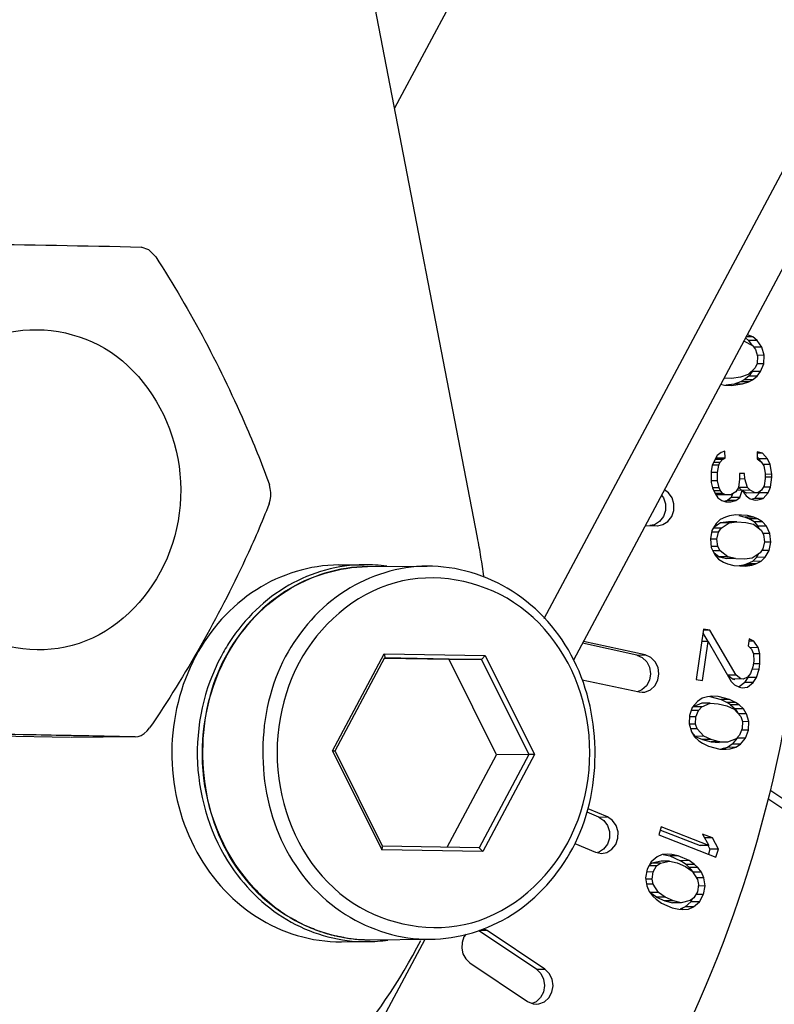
# Paper-space layout 'Sheet' of a CAD drawing. Header units: inches. Extents: x 0.2 to 10.8, y 0.2 to 8.3.
# Tile 121 of 256: x 5.9045 to 5.9845, y 1.8479 to 1.9524. Entities that reach past the tile are written whole.
import ezdxf

# ---------------------------------------------------------------- set-up
doc = ezdxf.new("R2010")
doc.units = ezdxf.units.IN
doc.header["$MEASUREMENT"] = 0
doc.layers.get('0').update_dxf_attribs({"lineweight": 5})
doc.layers.add('02___PRT_ALL_AXES', color=7, linetype='Continuous')

psp = doc.layouts.new('Sheet')

# ---------------------------------------------------------------- linework, layer by layer
at = {"color": 0, "linetype": 'ByBlock', "lineweight": -3}
for p, q in [((5.960112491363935, 1.888824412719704), (6.49107097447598, 2.8846097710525)), ((6.494526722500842, 2.880819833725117), (5.963226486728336, 1.884393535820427)), ((5.918171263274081, 1.927968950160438), (5.917352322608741, 1.928253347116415)), ((5.918885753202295, 1.927225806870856), (5.918171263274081, 1.927968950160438)), ((5.981469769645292, 1.918607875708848), (5.981815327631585, 1.91831429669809)), ((5.982258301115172, 1.918709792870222), (5.981521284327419, 1.91870448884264)), ((5.982258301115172, 1.918709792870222), (5.981681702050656, 1.918930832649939)), ((5.982716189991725, 1.918320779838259), (5.982258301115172, 1.918709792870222)), ((5.981342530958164, 1.9182780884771), (5.982224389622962, 1.917797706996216)), ((5.982716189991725, 1.918320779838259), (5.981815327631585, 1.91831429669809)), ((5.981815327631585, 1.91831429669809), (5.982160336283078, 1.917832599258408)), ((5.982224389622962, 1.917797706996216), (5.982546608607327, 1.91738954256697)), ((5.983207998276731, 1.91763412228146), (5.98235835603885, 1.917628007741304)), ((5.983207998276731, 1.91763412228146), (5.982716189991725, 1.918320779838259)), ((5.983445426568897, 1.916760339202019), (5.983207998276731, 1.91763412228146)), ((5.982546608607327, 1.91738954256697), (5.982767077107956, 1.916664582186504)), ((5.982767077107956, 1.916664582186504), (5.982716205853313, 1.915901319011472)), ((5.983445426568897, 1.916760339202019), (5.98276642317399, 1.916755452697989)), ((5.983411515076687, 1.915848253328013), (5.983445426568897, 1.916760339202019)), ((5.982495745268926, 1.915416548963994), (5.981749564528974, 1.914706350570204)), ((5.982716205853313, 1.915901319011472), (5.982495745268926, 1.915416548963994)), ((5.983411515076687, 1.915848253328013), (5.982716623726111, 1.915843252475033)), ((5.983089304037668, 1.915046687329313), (5.983411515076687, 1.915848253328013)), ((5.980002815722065, 1.914308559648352), (5.979171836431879, 1.914342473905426)), ((5.980952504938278, 1.914442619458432), (5.980002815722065, 1.914308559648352)), ((5.981749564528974, 1.914706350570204), (5.980952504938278, 1.914442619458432)), ((5.981832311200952, 1.914536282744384), (5.98132355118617, 1.914162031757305)), ((5.982188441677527, 1.915040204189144), (5.981832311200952, 1.914536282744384)), ((5.982733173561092, 1.914542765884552), (5.981832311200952, 1.914536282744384)), ((5.982243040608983, 1.915176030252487), (5.982188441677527, 1.915040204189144)), ((5.983089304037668, 1.915046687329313), (5.982188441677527, 1.915040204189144)), ((5.982224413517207, 1.914168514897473), (5.982733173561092, 1.914542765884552)), ((5.982733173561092, 1.914542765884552), (5.983089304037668, 1.915046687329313)), ((5.978832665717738, 1.91368972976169), (5.97925663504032, 1.913598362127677)), ((5.97925663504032, 1.913598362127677), (5.979951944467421, 1.913545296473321)), ((5.980272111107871, 1.913711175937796), (5.979397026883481, 1.913587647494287)), ((5.979951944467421, 1.913545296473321), (5.981172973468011, 1.913717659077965)), ((5.980933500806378, 1.913955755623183), (5.980272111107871, 1.913711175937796)), ((5.981172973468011, 1.913717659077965), (5.980272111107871, 1.913711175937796)), ((5.98132355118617, 1.914162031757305), (5.980933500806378, 1.913955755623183)), ((5.981834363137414, 1.913962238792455), (5.980933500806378, 1.913955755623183)), ((5.981172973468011, 1.913717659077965), (5.981834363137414, 1.913962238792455)), ((5.982224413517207, 1.914168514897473), (5.98132355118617, 1.914162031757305)), ((5.981834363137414, 1.913962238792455), (5.982224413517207, 1.914168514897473)), ((5.978487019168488, 1.906137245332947), (5.978219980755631, 1.905682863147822)), ((5.978408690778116, 1.906003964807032), (5.978410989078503, 1.90584409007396)), ((5.978892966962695, 1.906443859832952), (5.978487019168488, 1.906137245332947)), ((5.979301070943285, 1.9066004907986), (5.978892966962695, 1.906443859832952)), ((5.979311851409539, 1.905850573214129), (5.979301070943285, 1.9066004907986)), ((5.983271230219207, 1.906364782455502), (5.982722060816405, 1.906505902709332)), ((5.982722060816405, 1.906505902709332), (5.98273284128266, 1.90575598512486)), ((5.983271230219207, 1.906364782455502), (5.982723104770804, 1.906360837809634)), ((5.982729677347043, 1.905976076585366), (5.982926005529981, 1.905767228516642)), ((5.983826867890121, 1.905773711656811), (5.983271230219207, 1.906364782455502)), ((5.977955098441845, 1.905078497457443), (5.977826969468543, 1.9044763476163)), ((5.978638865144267, 1.905089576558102), (5.977955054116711, 1.905084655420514)), ((5.978219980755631, 1.905682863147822), (5.977955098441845, 1.905078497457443)), ((5.978771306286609, 1.905391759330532), (5.978090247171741, 1.905386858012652)), ((5.979040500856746, 1.905696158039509), (5.978219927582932, 1.905690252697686)), ((5.978410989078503, 1.90584409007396), (5.978266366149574, 1.905761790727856)), ((5.979311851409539, 1.905850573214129), (5.978410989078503, 1.90584409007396)), ((5.978512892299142, 1.904337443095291), (5.978638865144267, 1.905089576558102)), ((5.978638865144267, 1.905089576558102), (5.978771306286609, 1.905391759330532)), ((5.978771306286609, 1.905391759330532), (5.979040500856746, 1.905696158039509)), ((5.979040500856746, 1.905696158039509), (5.979311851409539, 1.905850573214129)), ((5.98273284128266, 1.90575598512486), (5.983147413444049, 1.905462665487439)), ((5.983826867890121, 1.905773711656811), (5.982926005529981, 1.905767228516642)), ((5.982926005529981, 1.905767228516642), (5.983031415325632, 1.905544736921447)), ((5.983147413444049, 1.905462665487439), (5.983427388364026, 1.90501714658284)), ((5.98410899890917, 1.90517820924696), (5.983329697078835, 1.905172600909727)), ((5.983427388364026, 1.90501714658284), (5.983574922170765, 1.904269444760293)), ((5.98410899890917, 1.90517820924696), (5.983826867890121, 1.905773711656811)), ((5.984260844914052, 1.904130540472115), (5.98410899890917, 1.90517820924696)), ((5.977826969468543, 1.9044763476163), (5.977844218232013, 1.903276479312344)), ((5.978512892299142, 1.904337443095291), (5.977828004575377, 1.904332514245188)), ((5.978525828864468, 1.903437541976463), (5.978512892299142, 1.904337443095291)), ((5.981386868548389, 1.904233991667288), (5.980839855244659, 1.904225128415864)), ((5.980839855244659, 1.904225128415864), (5.980848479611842, 1.903625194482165)), ((5.981395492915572, 1.903634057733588), (5.981386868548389, 1.904233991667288)), ((5.983574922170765, 1.904269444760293), (5.983583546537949, 1.903669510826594)), ((5.984260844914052, 1.904130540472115), (5.983575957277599, 1.904125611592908)), ((5.984265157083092, 1.903830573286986), (5.984260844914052, 1.904130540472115)), ((5.978525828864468, 1.903437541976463), (5.977843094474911, 1.903432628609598)), ((5.977844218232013, 1.903276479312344), (5.977989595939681, 1.902678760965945)), ((5.978673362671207, 1.902689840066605), (5.978525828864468, 1.903437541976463)), ((5.980848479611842, 1.903625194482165), (5.980724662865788, 1.902723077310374)), ((5.980742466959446, 1.902852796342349), (5.980781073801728, 1.902732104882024)), ((5.981395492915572, 1.903634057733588), (5.980848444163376, 1.903630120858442)), ((5.981681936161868, 1.902738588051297), (5.981395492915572, 1.903634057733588)), ((5.983457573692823, 1.902917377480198), (5.983190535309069, 1.902462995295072)), ((5.983583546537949, 1.903669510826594), (5.983457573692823, 1.902917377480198)), ((5.984265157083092, 1.903830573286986), (5.983582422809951, 1.903825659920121)), ((5.98414349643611, 1.902778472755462), (5.984265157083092, 1.903830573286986)), ((5.978673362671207, 1.902689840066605), (5.977989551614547, 1.902684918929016)), ((5.977989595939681, 1.902678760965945), (5.978271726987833, 1.90208325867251)), ((5.978814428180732, 1.902392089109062), (5.978127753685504, 1.902387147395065)), ((5.979092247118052, 1.902096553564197), (5.978271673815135, 1.902090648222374)), ((5.978271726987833, 1.90208325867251), (5.978551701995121, 1.901637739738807)), ((5.978467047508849, 1.901944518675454), (5.97830521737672, 1.90202996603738)), ((5.979367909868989, 1.901951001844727), (5.978467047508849, 1.901944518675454)), ((5.978814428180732, 1.902392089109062), (5.978673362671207, 1.902689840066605)), ((5.979092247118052, 1.902096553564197), (5.978814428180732, 1.902392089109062)), ((5.979367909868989, 1.901951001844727), (5.979092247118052, 1.902096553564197)), ((5.97991492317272, 1.90195986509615), (5.979367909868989, 1.901951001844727)), ((5.980457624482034, 1.902268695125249), (5.97991492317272, 1.90195986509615)), ((5.980117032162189, 1.902074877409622), (5.979975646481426, 1.901668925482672)), ((5.980724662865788, 1.902723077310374), (5.980457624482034, 1.902268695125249)), ((5.981959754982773, 1.902443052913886), (5.980549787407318, 1.90242551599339)), ((5.981681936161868, 1.902738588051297), (5.980781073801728, 1.902732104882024)), ((5.980781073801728, 1.902732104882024), (5.981058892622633, 1.902436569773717)), ((5.980876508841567, 1.901675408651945), (5.981139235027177, 1.902429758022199)), ((5.981139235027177, 1.902429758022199), (5.98155811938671, 1.901836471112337)), ((5.981610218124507, 1.902145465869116), (5.981179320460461, 1.902372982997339)), ((5.98155811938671, 1.901836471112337), (5.9819726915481, 1.901543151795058)), ((5.982511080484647, 1.902151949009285), (5.981610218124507, 1.902145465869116)), ((5.981959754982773, 1.902443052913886), (5.981681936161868, 1.902738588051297)), ((5.982511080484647, 1.902151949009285), (5.981959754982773, 1.902443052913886)), ((5.982977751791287, 1.90216762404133), (5.982439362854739, 1.901558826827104)), ((5.982784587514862, 1.902156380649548), (5.982511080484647, 1.902151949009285)), ((5.983190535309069, 1.902462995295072), (5.982784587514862, 1.902156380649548)), ((5.982977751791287, 1.90216762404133), (5.983065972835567, 1.902368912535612)), ((5.983878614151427, 1.902174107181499), (5.982977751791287, 1.90216762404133)), ((5.98334022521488, 1.901565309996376), (5.983878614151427, 1.902174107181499)), ((5.98414349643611, 1.902778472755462), (5.983372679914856, 1.902772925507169)), ((5.983878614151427, 1.902174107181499), (5.98414349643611, 1.902778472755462)), ((5.978551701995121, 1.901637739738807), (5.978966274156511, 1.901344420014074)), ((5.978966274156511, 1.901344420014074), (5.979378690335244, 1.901201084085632)), ((5.97956969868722, 1.901362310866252), (5.979213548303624, 1.901258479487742)), ((5.979378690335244, 1.901201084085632), (5.979925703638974, 1.90120994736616)), ((5.979975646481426, 1.901668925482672), (5.97956969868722, 1.901362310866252)), ((5.98047056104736, 1.901368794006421), (5.97956969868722, 1.901362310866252)), ((5.979925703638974, 1.90120994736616), (5.98047056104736, 1.901368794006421)), ((5.980876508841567, 1.901675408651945), (5.979975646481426, 1.901668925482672)), ((5.98047056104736, 1.901368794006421), (5.980876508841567, 1.901675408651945)), ((5.9819726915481, 1.901543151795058), (5.982521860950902, 1.901402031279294)), ((5.982439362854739, 1.901558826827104), (5.982192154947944, 1.901486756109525)), ((5.98334022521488, 1.901565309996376), (5.982439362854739, 1.901558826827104)), ((5.982521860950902, 1.901402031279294), (5.982795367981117, 1.901406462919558)), ((5.982795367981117, 1.901406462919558), (5.98334022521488, 1.901565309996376)), ((5.979765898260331, 1.899726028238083), (5.979350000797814, 1.899597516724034)), ((5.980455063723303, 1.899840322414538), (5.979765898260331, 1.899726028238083)), ((5.981684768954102, 1.899776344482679), (5.980455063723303, 1.899840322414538)), ((5.980783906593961, 1.89976986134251), (5.981461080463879, 1.899584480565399)), ((5.982361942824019, 1.899590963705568), (5.981684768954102, 1.899776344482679)), ((5.970855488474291, 1.898701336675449), (5.972099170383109, 1.898679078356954)), ((5.971816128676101, 1.898784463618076), (5.971341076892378, 1.898692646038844)), ((5.972360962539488, 1.899128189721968), (5.971816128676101, 1.898784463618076)), ((5.978363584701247, 1.898898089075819), (5.977923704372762, 1.898170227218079)), ((5.978835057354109, 1.898970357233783), (5.978123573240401, 1.898500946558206)), ((5.978791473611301, 1.899326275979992), (5.978363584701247, 1.898898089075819)), ((5.979350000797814, 1.899597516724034), (5.978791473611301, 1.899326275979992)), ((5.979660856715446, 1.899077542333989), (5.978835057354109, 1.898970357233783)), ((5.979735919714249, 1.898976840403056), (5.978835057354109, 1.898970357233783)), ((5.978892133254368, 1.898420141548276), (5.979735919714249, 1.898976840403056)), ((5.980561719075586, 1.899084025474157), (5.979660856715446, 1.899077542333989)), ((5.979735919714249, 1.898976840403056), (5.980561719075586, 1.899084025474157)), ((5.980561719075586, 1.899084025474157), (5.981518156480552, 1.899034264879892)), ((5.982361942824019, 1.899590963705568), (5.981461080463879, 1.899584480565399)), ((5.981461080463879, 1.899584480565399), (5.981864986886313, 1.899413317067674)), ((5.981518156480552, 1.899034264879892), (5.982331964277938, 1.898841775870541)), ((5.982765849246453, 1.899419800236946), (5.981864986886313, 1.899413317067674)), ((5.982399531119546, 1.89908520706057), (5.981864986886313, 1.899413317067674)), ((5.982331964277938, 1.898841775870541), (5.98312778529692, 1.898199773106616)), ((5.982765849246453, 1.899419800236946), (5.982361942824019, 1.899590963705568)), ((5.983300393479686, 1.899091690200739), (5.982399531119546, 1.89908520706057)), ((5.982399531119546, 1.89908520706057), (5.982791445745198, 1.898614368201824)), ((5.983300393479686, 1.899091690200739), (5.982765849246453, 1.899419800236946)), ((5.983692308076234, 1.898620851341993), (5.982791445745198, 1.898614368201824)), ((5.982791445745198, 1.898614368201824), (5.982908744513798, 1.898376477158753)), ((5.983692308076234, 1.898620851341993), (5.983300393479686, 1.899091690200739)), ((5.984072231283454, 1.89785033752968), (5.983692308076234, 1.898620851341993)), ((5.977923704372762, 1.898170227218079), (5.977751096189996, 1.897278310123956)), ((5.978600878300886, 1.89798484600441), (5.977925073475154, 1.897979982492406)), ((5.978892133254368, 1.898420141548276), (5.978071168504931, 1.898414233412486)), ((5.978434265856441, 1.897242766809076), (5.978600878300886, 1.89798484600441)), ((5.978600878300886, 1.89798484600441), (5.978892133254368, 1.898420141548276)), ((5.98312778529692, 1.898199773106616), (5.983383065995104, 1.897736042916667)), ((5.984072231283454, 1.89785033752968), (5.983323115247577, 1.897844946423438)), ((5.983383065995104, 1.897736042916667), (5.983489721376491, 1.896979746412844)), ((5.984172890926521, 1.896944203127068), (5.984072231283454, 1.89785033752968)), ((5.977751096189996, 1.897278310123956), (5.977851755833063, 1.89637217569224)), ((5.978434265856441, 1.897242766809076), (5.977751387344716, 1.897237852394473)), ((5.97854092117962, 1.896486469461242), (5.978434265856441, 1.897242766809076)), ((5.983489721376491, 1.896979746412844), (5.983323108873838, 1.896237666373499)), ((5.984172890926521, 1.896944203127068), (5.983490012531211, 1.896939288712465)), ((5.984000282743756, 1.896052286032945), (5.984172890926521, 1.896944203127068)), ((5.97854092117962, 1.896486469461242), (5.97785096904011, 1.896481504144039)), ((5.977851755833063, 1.89637217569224), (5.978231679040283, 1.895601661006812)), ((5.978796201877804, 1.896022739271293), (5.978026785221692, 1.896017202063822)), ((5.978114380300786, 1.89583955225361), (5.978691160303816, 1.89537425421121)), ((5.978231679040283, 1.895601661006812), (5.978623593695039, 1.89513082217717)), ((5.978796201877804, 1.896022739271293), (5.97854092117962, 1.896486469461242)), ((5.979592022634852, 1.895380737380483), (5.978796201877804, 1.896022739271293)), ((5.983031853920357, 1.895802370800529), (5.982188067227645, 1.895245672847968)), ((5.982659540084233, 1.895317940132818), (5.982899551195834, 1.895715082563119)), ((5.983323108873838, 1.896237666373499), (5.983031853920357, 1.895802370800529)), ((5.984000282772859, 1.896052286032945), (5.983195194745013, 1.896046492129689)), ((5.983560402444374, 1.89532442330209), (5.984000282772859, 1.896052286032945)), ((5.978623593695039, 1.89513082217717), (5.979158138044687, 1.894802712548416)), ((5.979592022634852, 1.895380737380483), (5.978691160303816, 1.89537425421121)), ((5.978691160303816, 1.89537425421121), (5.979504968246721, 1.895181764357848)), ((5.979158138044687, 1.894802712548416), (5.979562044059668, 1.894631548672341)), ((5.980405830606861, 1.895188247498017), (5.979504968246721, 1.895181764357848)), ((5.981362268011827, 1.895138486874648), (5.979504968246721, 1.895181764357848)), ((5.979562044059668, 1.894631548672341), (5.980239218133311, 1.894446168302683)), ((5.980405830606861, 1.895188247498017), (5.979592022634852, 1.895380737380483)), ((5.980239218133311, 1.894446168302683), (5.981468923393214, 1.894382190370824)), ((5.981257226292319, 1.894490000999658), (5.980812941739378, 1.894416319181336)), ((5.981673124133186, 1.89461851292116), (5.981257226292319, 1.894490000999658)), ((5.98215808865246, 1.894496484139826), (5.981257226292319, 1.894490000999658)), ((5.982188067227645, 1.895245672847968), (5.981362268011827, 1.895138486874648)), ((5.981468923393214, 1.894382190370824), (5.98215808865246, 1.894496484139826)), ((5.982231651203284, 1.894889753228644), (5.981673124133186, 1.89461851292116)), ((5.982573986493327, 1.894624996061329), (5.981673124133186, 1.89461851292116)), ((5.98215808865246, 1.894496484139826), (5.982573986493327, 1.894624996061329)), ((5.982659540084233, 1.895317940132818), (5.982231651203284, 1.894889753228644)), ((5.983132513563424, 1.894896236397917), (5.982231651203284, 1.894889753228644)), ((5.982573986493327, 1.894624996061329), (5.983132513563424, 1.894896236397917)), ((5.983560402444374, 1.89532442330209), (5.982659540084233, 1.895317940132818)), ((5.983132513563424, 1.894896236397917), (5.983560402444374, 1.89532442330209)), ((5.97701635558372, 1.887696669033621), (5.97625571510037, 1.882365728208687)), ((5.976957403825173, 1.887283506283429), (5.977491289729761, 1.886371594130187)), ((5.977691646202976, 1.887574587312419), (5.97701635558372, 1.887696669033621)), ((5.977691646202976, 1.887574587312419), (5.97701726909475, 1.887569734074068)), ((5.98047648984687, 1.882817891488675), (5.977691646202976, 1.887574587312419)), ((5.969949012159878, 1.884951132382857), (5.964187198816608, 1.886195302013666)), ((5.970849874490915, 1.884957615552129), (5.96428331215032, 1.886375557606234)), ((5.977522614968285, 1.886389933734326), (5.976829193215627, 1.886384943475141)), ((5.976931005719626, 1.882243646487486), (5.977522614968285, 1.886389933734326)), ((5.977522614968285, 1.886389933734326), (5.979965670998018, 1.88215073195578)), ((5.981857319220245, 1.886669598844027), (5.981751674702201, 1.885929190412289)), ((5.982376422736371, 1.886423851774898), (5.981857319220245, 1.886669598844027)), ((5.982376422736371, 1.886423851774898), (5.981859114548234, 1.886420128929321)), ((5.98283213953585, 1.885733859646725), (5.982376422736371, 1.886423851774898)), ((5.937642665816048, 1.87477868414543), (5.943136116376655, 1.885081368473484)), ((5.943136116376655, 1.885081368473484), (5.953856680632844, 1.884889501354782)), ((5.943136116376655, 1.885081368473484), (5.943211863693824, 1.884709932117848)), ((5.981751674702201, 1.885929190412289), (5.982114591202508, 1.885559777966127)), ((5.98283213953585, 1.885733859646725), (5.981949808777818, 1.885727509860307)), ((5.982114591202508, 1.885559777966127), (5.982321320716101, 1.885066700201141)), ((5.983017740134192, 1.885092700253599), (5.982321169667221, 1.885087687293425)), ((5.982321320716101, 1.885066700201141), (5.982350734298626, 1.884301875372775)), ((5.983017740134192, 1.885092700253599), (5.98283213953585, 1.885733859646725)), ((5.983004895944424, 1.884031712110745), (5.983017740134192, 1.885092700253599)), ((5.937921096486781, 1.874787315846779), (5.943203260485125, 1.884693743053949)), ((5.950041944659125, 1.88446731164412), (5.943148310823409, 1.884590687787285)), ((5.943211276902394, 1.884675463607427), (5.953465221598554, 1.884491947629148)), ((5.953465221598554, 1.884491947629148), (5.950041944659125, 1.88446731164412)), ((5.955068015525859, 1.874376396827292), (5.950041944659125, 1.88446731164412)), ((5.953856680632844, 1.884889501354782), (5.953465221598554, 1.884491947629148)), ((5.953465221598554, 1.884491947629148), (5.958491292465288, 1.87440103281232)), ((5.953856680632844, 1.884889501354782), (5.959083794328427, 1.874394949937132)), ((5.969949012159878, 1.884951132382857), (5.970849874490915, 1.884957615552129)), ((5.982350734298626, 1.884301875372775), (5.982266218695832, 1.883709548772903)), ((5.983004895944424, 1.884031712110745), (5.982352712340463, 1.884027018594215)), ((5.982920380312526, 1.883439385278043), (5.983004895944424, 1.884031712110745)), ((5.982025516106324, 1.882993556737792), (5.981692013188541, 1.882598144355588)), ((5.982266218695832, 1.883709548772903), (5.982025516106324, 1.882993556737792)), ((5.982920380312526, 1.883439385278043), (5.982173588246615, 1.883434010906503)), ((5.982658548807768, 1.882575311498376), (5.982920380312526, 1.883439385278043)), ((5.964155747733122, 1.882330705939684), (5.970179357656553, 1.881030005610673)), ((5.97625571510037, 1.882365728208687), (5.976931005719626, 1.882243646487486)), ((5.98047648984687, 1.882817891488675), (5.979575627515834, 1.882811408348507)), ((5.980073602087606, 1.88241757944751), (5.979575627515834, 1.882811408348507)), ((5.979965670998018, 1.88215073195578), (5.980328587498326, 1.881781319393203)), ((5.981244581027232, 1.882375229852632), (5.980073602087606, 1.88241757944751)), ((5.980073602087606, 1.88241757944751), (5.980343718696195, 1.882368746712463)), ((5.980974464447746, 1.882424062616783), (5.98047648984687, 1.882817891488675)), ((5.981403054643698, 1.882025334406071), (5.980823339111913, 1.8815663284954)), ((5.981244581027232, 1.882375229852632), (5.980974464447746, 1.882424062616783)), ((5.981692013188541, 1.882598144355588), (5.981244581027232, 1.882375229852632)), ((5.981403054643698, 1.882025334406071), (5.981757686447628, 1.882568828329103)), ((5.982303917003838, 1.882031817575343), (5.981403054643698, 1.882025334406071)), ((5.981679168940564, 1.881537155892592), (5.982303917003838, 1.882031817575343)), ((5.981808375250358, 1.882736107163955), (5.981757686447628, 1.882568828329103)), ((5.982658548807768, 1.882575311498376), (5.981757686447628, 1.882568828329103)), ((5.982303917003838, 1.882031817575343), (5.982658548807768, 1.882575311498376)), ((5.970179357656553, 1.881030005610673), (5.970529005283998, 1.880994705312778)), ((5.980328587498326, 1.881781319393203), (5.980847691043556, 1.881535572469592)), ((5.980847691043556, 1.881535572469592), (5.981117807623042, 1.881486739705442)), ((5.981117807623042, 1.881486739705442), (5.981679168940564, 1.881537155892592)), ((5.976384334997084, 1.880027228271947), (5.975838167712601, 1.879396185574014)), ((5.976847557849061, 1.879831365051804), (5.975930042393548, 1.879447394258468)), ((5.97687222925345, 1.880365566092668), (5.976384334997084, 1.880027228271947)), ((5.976830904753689, 1.879453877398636), (5.977748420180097, 1.879837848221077)), ((5.977748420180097, 1.879837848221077), (5.976847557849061, 1.879831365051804)), ((5.977464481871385, 1.880523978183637), (5.97687222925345, 1.880365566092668)), ((5.977894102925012, 1.880569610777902), (5.977464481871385, 1.880523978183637)), ((5.977689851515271, 1.88054161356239), (5.978891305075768, 1.880239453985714)), ((5.977748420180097, 1.879837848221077), (5.978578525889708, 1.879782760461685)), ((5.978590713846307, 1.880548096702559), (5.977894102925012, 1.880569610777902)), ((5.979792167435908, 1.880245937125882), (5.978590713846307, 1.880548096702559)), ((5.979792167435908, 1.880245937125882), (5.978891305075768, 1.880239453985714)), ((5.978891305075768, 1.880239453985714), (5.97952964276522, 1.879925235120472)), ((5.98043050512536, 1.879931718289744), (5.97952964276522, 1.879925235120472)), ((5.979900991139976, 1.879678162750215), (5.97952964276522, 1.879925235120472)), ((5.98043050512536, 1.879931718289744), (5.979792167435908, 1.880245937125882)), ((5.980801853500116, 1.879684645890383), (5.98043050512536, 1.879931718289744)), ((5.975838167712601, 1.879396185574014), (5.97552985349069, 1.878551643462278)), ((5.976476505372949, 1.879081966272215), (5.975721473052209, 1.879076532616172)), ((5.975930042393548, 1.879447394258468), (5.975860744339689, 1.879374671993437)), ((5.976830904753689, 1.879453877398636), (5.975930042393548, 1.879447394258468)), ((5.976197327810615, 1.87838377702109), (5.976476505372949, 1.879081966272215)), ((5.976476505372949, 1.879081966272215), (5.976830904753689, 1.879453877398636)), ((5.978578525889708, 1.879782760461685), (5.979512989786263, 1.879547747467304)), ((5.979512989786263, 1.879547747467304), (5.980284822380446, 1.87919995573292)), ((5.980801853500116, 1.879684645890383), (5.979900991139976, 1.879678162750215)), ((5.979900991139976, 1.879678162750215), (5.980376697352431, 1.879251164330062)), ((5.980284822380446, 1.87919995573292), (5.980969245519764, 1.878413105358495)), ((5.981277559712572, 1.879257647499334), (5.980376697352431, 1.879251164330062)), ((5.980376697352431, 1.879251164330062), (5.980649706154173, 1.878780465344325)), ((5.981277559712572, 1.879257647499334), (5.980801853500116, 1.879684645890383)), ((5.981566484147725, 1.878759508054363), (5.981277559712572, 1.879257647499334)), ((5.97552985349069, 1.878551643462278), (5.975488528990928, 1.877639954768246)), ((5.976197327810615, 1.87838377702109), (5.975531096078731, 1.878378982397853)), ((5.9761851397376, 1.877618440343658), (5.976197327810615, 1.87838377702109)), ((5.981590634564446, 1.878717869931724), (5.980709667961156, 1.878711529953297)), ((5.980969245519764, 1.878413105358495), (5.981148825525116, 1.877906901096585)), ((5.981148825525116, 1.877906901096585), (5.981136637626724, 1.877141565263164)), ((5.9818454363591, 1.877885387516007), (5.98114901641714, 1.877880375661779)), ((5.9818454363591, 1.877885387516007), (5.981590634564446, 1.878717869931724)), ((5.981804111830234, 1.876973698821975), (5.9818454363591, 1.877885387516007)), ((5.975488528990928, 1.877639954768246), (5.975743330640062, 1.876807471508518)), ((5.9761851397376, 1.877618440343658), (5.975488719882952, 1.877613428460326)), ((5.976364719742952, 1.877112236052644), (5.975651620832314, 1.877107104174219)), ((5.975743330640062, 1.876807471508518), (5.976056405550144, 1.876267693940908)), ((5.975783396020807, 1.876738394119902), (5.976148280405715, 1.876318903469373)), ((5.976364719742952, 1.877112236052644), (5.9761851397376, 1.877618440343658)), ((5.977049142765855, 1.876325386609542), (5.976364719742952, 1.877112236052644)), ((5.981136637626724, 1.877141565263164), (5.980857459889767, 1.876443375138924)), ((5.981804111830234, 1.876973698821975), (5.98106739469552, 1.876968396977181)), ((5.981495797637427, 1.876129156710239), (5.981804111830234, 1.876973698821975)), ((5.909860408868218, 1.876211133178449), (5.885120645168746, 1.876653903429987)), ((5.916720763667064, 1.876260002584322), (5.909900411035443, 1.876210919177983)), ((5.910180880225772, 1.876393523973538), (5.909906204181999, 1.876398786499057)), ((5.976056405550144, 1.876267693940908), (5.976532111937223, 1.875840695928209)), ((5.977049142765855, 1.876325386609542), (5.976148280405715, 1.876318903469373)), ((5.976148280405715, 1.876318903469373), (5.976920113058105, 1.87597111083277)), ((5.976532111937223, 1.875840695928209), (5.976903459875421, 1.875593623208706)), ((5.977820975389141, 1.875977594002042), (5.976920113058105, 1.87597111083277)), ((5.976920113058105, 1.87597111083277), (5.977854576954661, 1.875736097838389)), ((5.977820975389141, 1.875977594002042), (5.977049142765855, 1.876325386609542)), ((5.978703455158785, 1.875755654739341), (5.977820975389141, 1.875977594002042)), ((5.978755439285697, 1.875742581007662), (5.977854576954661, 1.875736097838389)), ((5.977854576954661, 1.875736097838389), (5.978684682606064, 1.875681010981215)), ((5.979585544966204, 1.875687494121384), (5.978684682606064, 1.875681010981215)), ((5.979585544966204, 1.875687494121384), (5.978755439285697, 1.875742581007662)), ((5.980503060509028, 1.876071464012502), (5.979585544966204, 1.875687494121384)), ((5.980594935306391, 1.876122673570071), (5.980048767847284, 1.875491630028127)), ((5.980857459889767, 1.876443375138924), (5.980503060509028, 1.876071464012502)), ((5.981495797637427, 1.876129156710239), (5.980594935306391, 1.876122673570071)), ((5.980949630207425, 1.875498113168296), (5.981495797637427, 1.876129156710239)), ((5.937642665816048, 1.87477868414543), (5.937912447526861, 1.874771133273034)), ((5.937642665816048, 1.87477868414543), (5.94286977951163, 1.86428413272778)), ((5.937921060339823, 1.874753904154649), (5.942931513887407, 1.864694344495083)), ((5.976903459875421, 1.875593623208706), (5.977541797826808, 1.875279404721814)), ((5.977541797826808, 1.875279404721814), (5.978743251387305, 1.874977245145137)), ((5.978743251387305, 1.874977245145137), (5.979439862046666, 1.874955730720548)), ((5.979560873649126, 1.875153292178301), (5.978968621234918, 1.874994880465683)), ((5.979439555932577, 1.87499826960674), (5.978968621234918, 1.874994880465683)), ((5.979439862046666, 1.874955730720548), (5.979869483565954, 1.875001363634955)), ((5.980048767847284, 1.875491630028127), (5.979560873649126, 1.875153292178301)), ((5.980461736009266, 1.875159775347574), (5.979560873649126, 1.875153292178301)), ((5.979869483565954, 1.875001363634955), (5.980461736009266, 1.875159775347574)), ((5.980949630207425, 1.875498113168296), (5.980048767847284, 1.875491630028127)), ((5.980461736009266, 1.875159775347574), (5.980949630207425, 1.875498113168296)), ((5.949831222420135, 1.864555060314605), (5.955068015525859, 1.874376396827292)), ((5.958491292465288, 1.87440103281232), (5.953209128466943, 1.864494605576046)), ((5.959083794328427, 1.874394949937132), (5.95359034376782, 1.864092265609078)), ((5.958491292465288, 1.87440103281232), (5.955068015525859, 1.874376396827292)), ((5.959083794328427, 1.874394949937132), (5.958491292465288, 1.87440103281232)), ((6.532754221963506, 1.500562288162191), (5.984167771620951, 1.870536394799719)), ((5.983954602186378, 1.869656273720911), (6.335856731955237, 1.632311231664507)), ((5.966821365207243, 1.867763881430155), (5.964773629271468, 1.86863987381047)), ((5.965920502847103, 1.867757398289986), (5.96466907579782, 1.868292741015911)), ((5.965920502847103, 1.867757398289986), (5.966821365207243, 1.867763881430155)), ((5.972532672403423, 1.866710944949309), (5.972270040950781, 1.865860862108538)), ((5.972471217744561, 1.866377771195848), (5.976672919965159, 1.864742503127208)), ((5.977573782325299, 1.864748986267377), (5.972532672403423, 1.866710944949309)), ((5.972270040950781, 1.865860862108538), (5.978345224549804, 1.863496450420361)), ((5.977965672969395, 1.865548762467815), (5.976931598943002, 1.865951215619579)), ((5.976931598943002, 1.865951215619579), (5.977573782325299, 1.864748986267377)), ((5.977965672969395, 1.865548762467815), (5.977149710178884, 1.865542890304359)), ((5.978607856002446, 1.864346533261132), (5.977965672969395, 1.865548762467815)), ((5.94286977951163, 1.86428413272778), (5.942961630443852, 1.864527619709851)), ((5.95359034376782, 1.864092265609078), (5.94286977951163, 1.86428413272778)), ((5.942961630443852, 1.864527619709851), (5.942955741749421, 1.864645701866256)), ((5.953209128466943, 1.864494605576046), (5.942956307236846, 1.864678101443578)), ((5.95359034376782, 1.864092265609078), (5.953209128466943, 1.864494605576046)), ((5.96335801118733, 1.864965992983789), (5.965551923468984, 1.864027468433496)), ((5.966420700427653, 1.864343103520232), (5.965883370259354, 1.864003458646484)), ((5.977573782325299, 1.864748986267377), (5.976672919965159, 1.864742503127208)), ((5.977507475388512, 1.864713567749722), (5.977706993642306, 1.864340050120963)), ((5.977706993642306, 1.864340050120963), (5.977542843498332, 1.863808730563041)), ((5.978607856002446, 1.864346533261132), (5.977706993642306, 1.864340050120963)), ((5.978345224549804, 1.863496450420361), (5.978607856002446, 1.864346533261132)), ((5.965551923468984, 1.864027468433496), (5.966201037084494, 1.863895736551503)), ((5.965883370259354, 1.864003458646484), (5.965774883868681, 1.863982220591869)), ((5.972094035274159, 1.863519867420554), (5.971465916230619, 1.86299304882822)), ((5.972514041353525, 1.863086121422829), (5.971553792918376, 1.862868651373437)), ((5.972623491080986, 1.863767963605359), (5.972094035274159, 1.863519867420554)), ((5.972454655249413, 1.862875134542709), (5.973414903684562, 1.863092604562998)), ((5.973414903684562, 1.863092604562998), (5.972514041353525, 1.863086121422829)), ((5.973230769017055, 1.86382003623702), (5.972623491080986, 1.863767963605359)), ((5.972760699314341, 1.863782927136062), (5.973445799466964, 1.863638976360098)), ((5.973661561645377, 1.863789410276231), (5.973230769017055, 1.86382003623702)), ((5.973414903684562, 1.863092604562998), (5.974227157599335, 1.862891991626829)), ((5.974346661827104, 1.863645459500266), (5.973445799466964, 1.863638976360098)), ((5.973445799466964, 1.863638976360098), (5.974590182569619, 1.863129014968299)), ((5.974346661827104, 1.863645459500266), (5.973661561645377, 1.863789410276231)), ((5.975491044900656, 1.863135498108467), (5.974346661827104, 1.863645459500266)), ((5.975491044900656, 1.863135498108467), (5.974590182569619, 1.863129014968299)), ((5.97517661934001, 1.862706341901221), (5.974590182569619, 1.863129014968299)), ((5.976077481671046, 1.862712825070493), (5.975491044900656, 1.863135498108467)), ((5.971042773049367, 1.862213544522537), (5.970873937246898, 1.861320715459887)), ((5.971465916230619, 1.86299304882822), (5.971042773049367, 1.862213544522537)), ((5.972052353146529, 1.862570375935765), (5.971233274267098, 1.86256448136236)), ((5.971553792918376, 1.862868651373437), (5.971289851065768, 1.862668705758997)), ((5.972454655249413, 1.862875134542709), (5.971553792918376, 1.862868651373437)), ((5.971678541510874, 1.861930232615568), (5.972052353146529, 1.862570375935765)), ((5.972052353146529, 1.862570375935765), (5.972454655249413, 1.862875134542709)), ((5.974227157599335, 1.862891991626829), (5.975117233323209, 1.862495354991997)), ((5.975117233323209, 1.862495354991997), (5.975830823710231, 1.862016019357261)), ((5.976077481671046, 1.862712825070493), (5.97517661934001, 1.862706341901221)), ((5.97517661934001, 1.862706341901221), (5.975508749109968, 1.86239699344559)), ((5.976409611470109, 1.862403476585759), (5.975508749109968, 1.86239699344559)), ((5.975508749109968, 1.86239699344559), (5.975822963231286, 1.862009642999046)), ((5.976409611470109, 1.862403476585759), (5.976077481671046, 1.862712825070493)), ((5.976819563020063, 1.861898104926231), (5.976409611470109, 1.862403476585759)), ((5.970873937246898, 1.861320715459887), (5.971008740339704, 1.860453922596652)), ((5.971559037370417, 1.861176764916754), (5.970897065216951, 1.861172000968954)), ((5.971678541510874, 1.861930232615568), (5.970988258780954, 1.861925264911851)), ((5.971559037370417, 1.861176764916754), (5.971678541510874, 1.861930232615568)), ((5.971665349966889, 1.860645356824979), (5.971559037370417, 1.861176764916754)), ((5.975830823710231, 1.862016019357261), (5.976396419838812, 1.861118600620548)), ((5.976819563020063, 1.861898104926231), (5.975918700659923, 1.861891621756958)), ((5.977053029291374, 1.861310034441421), (5.976279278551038, 1.861304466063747)), ((5.976396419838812, 1.861118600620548), (5.976502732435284, 1.86058719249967)), ((5.977053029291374, 1.861310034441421), (5.976819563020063, 1.861898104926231)), ((5.977187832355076, 1.86044324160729), (5.977053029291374, 1.861310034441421)), ((5.971665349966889, 1.860645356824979), (5.971007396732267, 1.860640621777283)), ((5.971008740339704, 1.860453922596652), (5.971242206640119, 1.859865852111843)), ((5.972230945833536, 1.859747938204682), (5.971665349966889, 1.860645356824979)), ((5.976502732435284, 1.86058719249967), (5.976383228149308, 1.859833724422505)), ((5.977187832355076, 1.86044324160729), (5.976503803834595, 1.860438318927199)), ((5.977018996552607, 1.85955041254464), (5.977187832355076, 1.86044324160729)), ((5.971242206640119, 1.859865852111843), (5.971652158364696, 1.859360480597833)), ((5.972230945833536, 1.859747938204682), (5.971330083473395, 1.859741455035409)), ((5.97204367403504, 1.859262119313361), (5.971330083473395, 1.859741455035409)), ((5.971652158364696, 1.859360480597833), (5.971984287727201, 1.859051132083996)), ((5.971984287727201, 1.859051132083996), (5.972570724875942, 1.858628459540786)), ((5.972944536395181, 1.859268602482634), (5.97204367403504, 1.859262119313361)), ((5.97204367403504, 1.859262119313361), (5.972933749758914, 1.858865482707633)), ((5.972944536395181, 1.859268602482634), (5.972230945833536, 1.859747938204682)), ((5.973834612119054, 1.858871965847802), (5.972944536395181, 1.859268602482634)), ((5.976009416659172, 1.859193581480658), (5.975607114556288, 1.858888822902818)), ((5.975694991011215, 1.858764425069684), (5.975871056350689, 1.859088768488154)), ((5.976383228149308, 1.859833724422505), (5.976009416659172, 1.859193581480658)), ((5.977018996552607, 1.85955041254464), (5.976214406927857, 1.859544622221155)), ((5.976595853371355, 1.858770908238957), (5.976993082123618, 1.859502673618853)), ((5.972570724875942, 1.858628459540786), (5.973715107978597, 1.858118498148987)), ((5.973834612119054, 1.858871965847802), (5.972933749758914, 1.858865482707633)), ((5.972933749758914, 1.858865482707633), (5.973746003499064, 1.858664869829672)), ((5.973715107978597, 1.858118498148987), (5.97440020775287, 1.857974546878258)), ((5.974646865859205, 1.85867135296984), (5.973746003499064, 1.858664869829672)), ((5.974646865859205, 1.85867135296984), (5.973834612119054, 1.858871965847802)), ((5.97440020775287, 1.857974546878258), (5.974831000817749, 1.857943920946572)), ((5.975066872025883, 1.85823760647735), (5.974537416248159, 1.857989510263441)), ((5.974830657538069, 1.857991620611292), (5.974537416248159, 1.857989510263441)), ((5.975607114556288, 1.858888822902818), (5.974646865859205, 1.85867135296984)), ((5.974831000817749, 1.857943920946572), (5.975438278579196, 1.857995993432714)), ((5.975694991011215, 1.858764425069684), (5.975066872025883, 1.85823760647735)), ((5.975967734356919, 1.858244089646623), (5.975066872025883, 1.85823760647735)), ((5.975438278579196, 1.857995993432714), (5.975967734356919, 1.858244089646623)), ((5.976595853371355, 1.858770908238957), (5.975694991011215, 1.858764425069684)), ((5.975967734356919, 1.858244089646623), (5.976595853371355, 1.858770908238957)), ((5.954053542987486, 1.855729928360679), (5.953660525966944, 1.85590663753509)), ((5.947436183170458, 1.85477963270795), (5.941547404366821, 1.843735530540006)), ((5.951825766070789, 1.855337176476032), (5.951605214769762, 1.855041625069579)), ((5.959286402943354, 1.85161328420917), (5.953186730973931, 1.855700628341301)), ((5.954053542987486, 1.855729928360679), (5.953240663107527, 1.855724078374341)), ((5.960187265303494, 1.851619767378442), (5.954053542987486, 1.855729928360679)), ((5.952223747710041, 1.852298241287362), (5.95835747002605, 1.848188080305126)), ((5.959286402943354, 1.85161328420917), (5.960187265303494, 1.851619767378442))]:
    psp.add_line(p, q, dxfattribs=at)
for points in [[(5.930922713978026, 1.901007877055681), (5.931035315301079, 1.901388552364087), (5.931094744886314, 1.901793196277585), (5.93110074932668, 1.902200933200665), (5.931052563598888, 1.902613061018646), (5.930948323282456, 1.90300761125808)], [(5.97213916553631, 1.898679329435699), (5.972714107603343, 1.898789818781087), (5.973254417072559, 1.899127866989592), (5.973655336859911, 1.899645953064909), (5.973877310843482, 1.90029252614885), (5.973888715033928, 1.900986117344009), (5.973688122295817, 1.901642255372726), (5.973300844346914, 1.90218155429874), (5.972867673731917, 1.90247508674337)], [(5.972576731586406, 1.901929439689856), (5.972780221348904, 1.901649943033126), (5.972985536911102, 1.900995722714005), (5.972979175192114, 1.900302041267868), (5.972761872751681, 1.899653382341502), (5.972360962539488, 1.899128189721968)], [(5.969949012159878, 1.884951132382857), (5.970531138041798, 1.884701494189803), (5.970999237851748, 1.884246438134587), (5.971298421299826, 1.883647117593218), (5.971399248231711, 1.882963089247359), (5.971285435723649, 1.882281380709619), (5.970970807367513, 1.881685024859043), (5.970494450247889, 1.881245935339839), (5.970028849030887, 1.881062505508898)], [(5.970529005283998, 1.880994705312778), (5.970802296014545, 1.881019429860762), (5.971386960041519, 1.881247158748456), (5.971862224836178, 1.881679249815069), (5.972181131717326, 1.882272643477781), (5.972299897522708, 1.882953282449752), (5.972204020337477, 1.883638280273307), (5.971906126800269, 1.884244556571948), (5.971434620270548, 1.88470621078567), (5.970849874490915, 1.884957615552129)], [(5.916720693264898, 1.876260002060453), (5.917015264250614, 1.876297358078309), (5.917346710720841, 1.876419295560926), (5.917664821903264, 1.876616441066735), (5.917970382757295, 1.87689050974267), (5.918245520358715, 1.877232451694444)], [(5.965920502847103, 1.867757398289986), (5.966455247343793, 1.867398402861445), (5.966845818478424, 1.866859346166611), (5.96704762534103, 1.866211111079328), (5.967040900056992, 1.865518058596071), (5.966823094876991, 1.864869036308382), (5.966420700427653, 1.864343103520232)], [(5.966201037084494, 1.863895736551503), (5.966775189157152, 1.864006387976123), (5.967310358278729, 1.864339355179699), (5.967716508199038, 1.864861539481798), (5.967939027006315, 1.865508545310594), (5.967950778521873, 1.866201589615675), (5.967751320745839, 1.866856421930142), (5.967358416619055, 1.867402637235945), (5.966821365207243, 1.867763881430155)], [(5.951605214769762, 1.855041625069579), (5.9513971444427, 1.854459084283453), (5.951360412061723, 1.853835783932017), (5.951496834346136, 1.853230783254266), (5.951793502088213, 1.852701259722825), (5.952223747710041, 1.852298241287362)], [(5.959286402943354, 1.85161328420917), (5.959757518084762, 1.851155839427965), (5.960058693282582, 1.850549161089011), (5.960156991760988, 1.849871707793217), (5.96004291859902, 1.849190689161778), (5.959727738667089, 1.848594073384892), (5.959249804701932, 1.848154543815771), (5.958827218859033, 1.847987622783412)], [(5.959286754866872, 1.847904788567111), (5.959559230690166, 1.847929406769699), (5.960138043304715, 1.848153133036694), (5.960619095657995, 1.848588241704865), (5.960938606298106, 1.849181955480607), (5.961057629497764, 1.849861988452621), (5.960962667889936, 1.850545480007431), (5.960660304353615, 1.851159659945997), (5.960187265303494, 1.851619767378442)], [(5.95835747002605, 1.848188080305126), (5.958939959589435, 1.847939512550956), (5.959286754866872, 1.847904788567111)]]:
    psp.add_lwpolyline(points, dxfattribs=at)
for centre, radius, start, end in [((5.944267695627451, 1.87514876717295), 0.0203218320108, 151.9332285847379, 152.126900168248), ((5.868638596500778, -0.3104154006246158), 2.187203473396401, 88.74124087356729, 88.91169666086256), ((5.942747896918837, 1.872772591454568), 0.01837622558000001, 223.0459904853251, 231.05882634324), ((5.942404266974, 1.872364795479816), 0.017843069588, 231.0940319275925, 232.1964645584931), ((5.942196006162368, 1.872087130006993), 0.0174960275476, 232.1779745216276, 239.3944966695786), ((5.941824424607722, 1.871447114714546), 0.01675569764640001, 241.4547507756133, 247.9501278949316), ((5.941624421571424, 1.870935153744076), 0.01620580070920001, 250.8402777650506, 256.7546134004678), ((5.94155355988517, 1.870619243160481), 0.0158819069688, 260.2694631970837, 265.8774072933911), ((5.941545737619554, 1.870525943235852), 0.0157882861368, 265.8813796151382, 270.4116333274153)]:
    psp.add_arc(centre, radius, start, end, dxfattribs=at)
for points, knots in [([(5.892612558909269, 1.928696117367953), (5.894859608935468, 1.928663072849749), (5.903106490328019, 1.928532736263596), (5.911353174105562, 1.928386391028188), (5.917352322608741, 1.928253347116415)], [0, 0, 0, 0, 0.272467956, 1, 1, 1, 1]), ([(5.985902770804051, 1.926857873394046), (5.99219771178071, 1.893383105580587), (5.980888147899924, 1.83676482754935), (5.930314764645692, 1.791154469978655), (5.897703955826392, 1.78242513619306), (5.881930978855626, 1.782311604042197)], [0, 0, 0, 0, 0.5141159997, 0.7619204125, 1, 1, 1, 1]), ([(5.918885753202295, 1.927225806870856), (5.922623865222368, 1.921453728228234), (5.926842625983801, 1.913409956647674), (5.930239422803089, 1.905039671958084), (5.930948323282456, 1.90300761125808)], [0, 0, 0, 0, 0.7616377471, 1, 1, 1, 1]), ([(5.930922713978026, 1.901007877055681), (5.93016080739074, 1.899013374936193), (5.926538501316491, 1.890779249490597), (5.922116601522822, 1.882891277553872), (5.918245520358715, 1.877232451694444)], [0, 0, 0, 0, 0.2374604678, 1, 1, 1, 1]), ([(5.941374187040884, 1.894337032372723), (5.938340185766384, 1.894315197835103), (5.932035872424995, 1.892381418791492), (5.927736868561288, 1.887476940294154), (5.92624316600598, 1.884675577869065)], [0, 0, 0, 0, 0.4886749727, 1, 1, 1, 1]), ([(5.92633571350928, 1.884710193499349), (5.9278247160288, 1.887502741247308), (5.932094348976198, 1.892385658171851), (5.938363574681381, 1.894315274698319), (5.941374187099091, 1.89433702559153)], [0, 0, 0, 0, 0.5124711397, 1, 1, 1, 1]), ([(5.947680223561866, 1.894382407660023), (5.944669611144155, 1.894360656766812), (5.938400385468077, 1.892431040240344), (5.934130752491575, 1.8875481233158), (5.932641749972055, 1.884755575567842)], [0, 0, 0, 0, 0.4875288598, 1, 1, 1, 1]), ([(5.962624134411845, 1.86503069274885), (5.964851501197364, 1.869208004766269), (5.966175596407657, 1.879299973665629), (5.958336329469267, 1.891970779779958), (5.943547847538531, 1.894684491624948), (5.936182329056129, 1.88804388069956), (5.93410232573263, 1.884142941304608)], [0, 0, 0, 0, 0.2633216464, 0.5177487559, 0.7540998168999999, 1, 1, 1, 1]), ([(5.963142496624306, 1.864462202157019), (5.966267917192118, 1.870323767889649), (5.966339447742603, 1.882236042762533), (5.957370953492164, 1.892392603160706), (5.950817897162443, 1.894404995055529), (5.947680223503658, 1.894382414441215)], [0, 0, 0, 0, 0.5085237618, 0.7597950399, 1, 1, 1, 1]), ([(5.92624316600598, 1.884675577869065), (5.923114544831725, 1.878808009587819), (5.923038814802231, 1.866893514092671), (5.931990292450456, 1.856729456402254), (5.938530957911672, 1.854715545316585), (5.941659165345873, 1.854738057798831)], [0, 0, 0, 0, 0.5092376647, 0.7604288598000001, 1, 1, 1, 1]), ([(5.929297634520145, 1.860251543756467), (5.92639569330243, 1.863365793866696), (5.922651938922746, 1.871794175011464), (5.92428039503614, 1.880824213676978), (5.926303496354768, 1.884649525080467)], [0, 0, 0, 0, 0.4958871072, 1, 1, 1, 1]), ([(5.932641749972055, 1.884755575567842), (5.929506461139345, 1.878875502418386), (5.929422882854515, 1.866955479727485), (5.938341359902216, 1.856777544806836), (5.944856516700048, 1.854760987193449), (5.947965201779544, 1.854783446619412)], [0, 0, 0, 0, 0.5107124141, 0.7617422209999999, 1, 1, 1, 1]), ([(5.93410232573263, 1.884142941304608), (5.931874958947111, 1.879965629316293), (5.930550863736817, 1.869873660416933), (5.938390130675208, 1.857202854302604), (5.953178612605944, 1.854489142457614), (5.960544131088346, 1.861129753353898), (5.962624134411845, 1.86503069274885)], [0, 0, 0, 0, 0.2633216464, 0.5177487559, 0.7540998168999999, 1, 1, 1, 1]), ([(5.909906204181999, 1.876398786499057), (5.90849363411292, 1.876425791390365), (5.902507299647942, 1.876536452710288), (5.896520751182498, 1.876635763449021), (5.891946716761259, 1.876703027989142)], [0, 0, 0, 0, 0.2359685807, 1, 1, 1, 1]), ([(5.947965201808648, 1.854783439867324), (5.951010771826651, 1.854805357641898), (5.95733260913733, 1.856741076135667), (5.961646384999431, 1.861656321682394), (5.963142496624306, 1.864462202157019)], [0, 0, 0, 0, 0.4892232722, 1, 1, 1, 1]), ([(5.933817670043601, 1.856728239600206), (5.933728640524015, 1.856776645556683), (5.933551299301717, 1.856875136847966), (5.933375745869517, 1.856976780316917), (5.933288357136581, 1.857028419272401)], [0, 0, 0, 0, 0.4995870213, 1, 1, 1, 1]), ([(5.936305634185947, 1.85562703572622), (5.936175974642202, 1.855672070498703), (5.935917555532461, 1.855765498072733), (5.935661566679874, 1.855865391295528), (5.935534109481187, 1.855916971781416)], [0, 0, 0, 0, 0.4995618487, 1, 1, 1, 1]), ([(5.938869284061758, 1.854965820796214), (5.938708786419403, 1.854993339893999), (5.938388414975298, 1.855053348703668), (5.938070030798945, 1.855123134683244), (5.937911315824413, 1.855160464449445)], [0, 0, 0, 0, 0.4996838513, 1, 1, 1, 1])]:
    psp.add_open_spline(points, degree=3, knots=knots, dxfattribs=at)
at = {"layer": '02___PRT_ALL_AXES', "color": 0, "linetype": 'ByBlock', "lineweight": -3}
for p, q in [((6.138290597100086, 2.306911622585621), (5.944239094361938, 1.94297799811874)), ((5.953038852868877, 1.897422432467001), (5.931081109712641, 2.011095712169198)), ((5.938309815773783, 1.894514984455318), (5.9410124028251, 1.894534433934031)), ((5.941374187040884, 1.894337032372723), (5.947680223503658, 1.894382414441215)), ((5.941659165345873, 1.854738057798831), (5.947965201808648, 1.854783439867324)), ((5.938597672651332, 1.854516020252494), (5.941300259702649, 1.854535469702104))]:
    psp.add_line(p, q, dxfattribs=at)
for centre, radius, start, end in [((5.941124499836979, 1.878533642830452), 0.0160011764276, 81.8246932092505, 90.40139153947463), ((5.943753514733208, 1.875252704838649), 0.0203196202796, 146.8013385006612, 151.9419722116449), ((5.941182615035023, 1.87052843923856), 0.0159933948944, 270.4214615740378, 278.4687606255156)]:
    psp.add_arc(centre, radius, start, end, dxfattribs=at)
for points, knots in [([(5.898491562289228, 1.887861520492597), (5.895008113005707, 1.890195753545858), (5.889949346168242, 1.898213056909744), (5.891623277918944, 1.911658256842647), (5.901781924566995, 1.920871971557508), (5.910855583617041, 1.919286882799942), (5.914091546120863, 1.917118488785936)], [0, 0, 0, 0, 0.2544274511, 0.5177487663, 0.7636487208, 1, 1, 1, 1]), ([(5.914091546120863, 1.917118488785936), (5.917574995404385, 1.914784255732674), (5.922633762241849, 1.906766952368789), (5.920959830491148, 1.893321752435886), (5.910801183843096, 1.884108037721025), (5.901727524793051, 1.88569312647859), (5.898491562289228, 1.887861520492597)], [0, 0, 0, 0, 0.2544274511, 0.5177487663, 0.7636487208, 1, 1, 1, 1]), ([(5.953700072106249, 1.893311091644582), (5.953611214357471, 1.894000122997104), (5.953412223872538, 1.89537427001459), (5.953170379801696, 1.896741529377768), (5.953038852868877, 1.897422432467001)], [0, 0, 0, 0, 0.5004492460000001, 1, 1, 1, 1]), ([(5.938309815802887, 1.894514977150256), (5.935268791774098, 1.894493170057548), (5.928936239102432, 1.892543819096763), (5.924623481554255, 1.887611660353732), (5.923119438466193, 1.884790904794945)], [0, 0, 0, 0, 0.4875288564, 1, 1, 1, 1]), ([(5.941012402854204, 1.894534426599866), (5.938249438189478, 1.894514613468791), (5.932527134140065, 1.892924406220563), (5.928330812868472, 1.88879260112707), (5.926750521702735, 1.886378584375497)], [0, 0, 0, 0, 0.4891793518, 1, 1, 1, 1]), ([(5.923119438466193, 1.884790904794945), (5.921491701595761, 1.881738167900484), (5.919767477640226, 1.87470701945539), (5.922129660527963, 1.864375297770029), (5.928868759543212, 1.856500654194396), (5.935457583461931, 1.854493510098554), (5.938597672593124, 1.854516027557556)], [0, 0, 0, 0, 0.2586822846, 0.5178159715, 0.7652012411, 1, 1, 1, 1]), ([(5.92582202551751, 1.884810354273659), (5.924000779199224, 1.881394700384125), (5.922269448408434, 1.873441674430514), (5.924764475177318, 1.86568260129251), (5.9269182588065, 1.862491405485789)], [0, 0, 0, 0, 0.5013513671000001, 1, 1, 1, 1]), ([(5.9269182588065, 1.862491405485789), (5.928533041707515, 1.860098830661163), (5.932788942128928, 1.856024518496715), (5.938536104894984, 1.854515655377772), (5.941300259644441, 1.85453547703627)], [0, 0, 0, 0, 0.5108201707, 1, 1, 1, 1]), ([(5.901114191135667, 1.824828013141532), (5.910352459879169, 1.824894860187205), (5.929604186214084, 1.830900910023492), (5.942571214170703, 1.846040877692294), (5.947038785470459, 1.854673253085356)], [0, 0, 0, 0, 0.4873032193, 1, 1, 1, 1])]:
    psp.add_open_spline(points, degree=3, knots=knots, dxfattribs=at)

doc.saveas('drawing.dxf')
